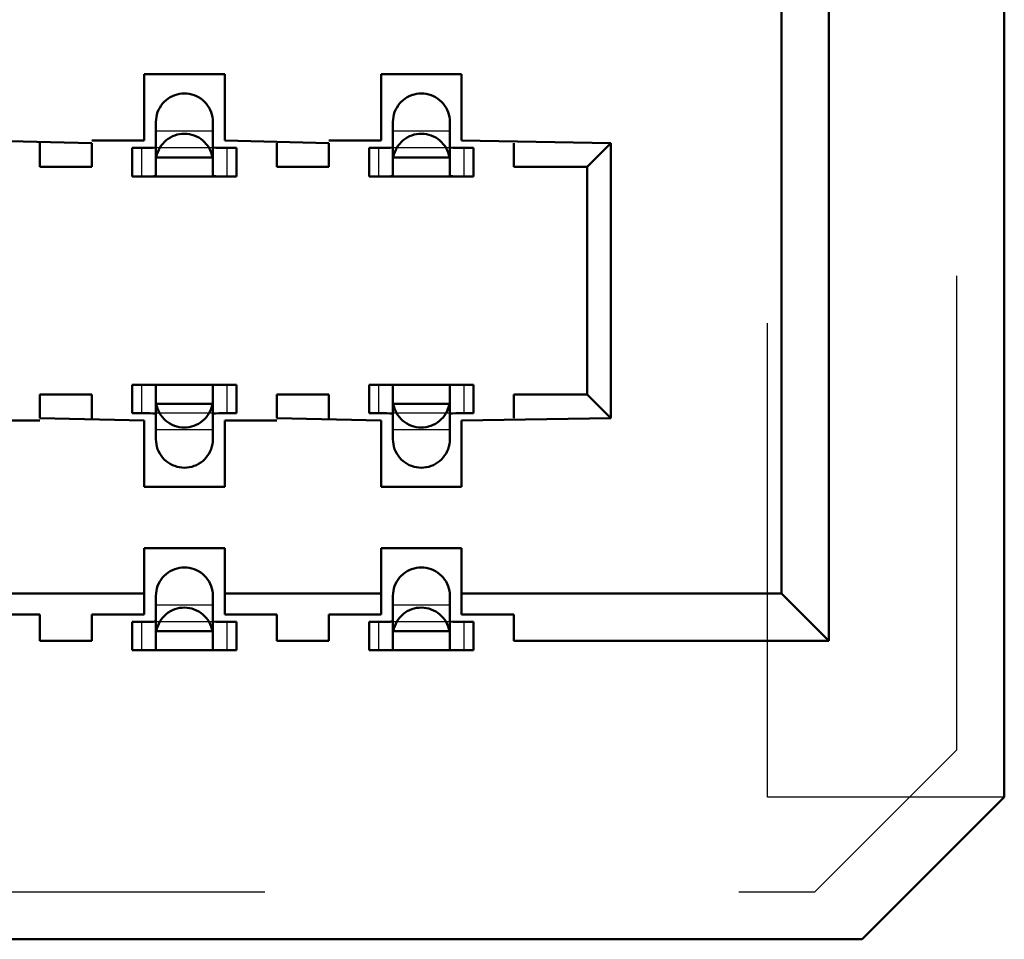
# Model space of a CAD drawing. Header units: inches. Extents: x -1.57 to 1.57, y -0.29 to 0.29.
# Tile 44 of 45: x 1.14 to 1.35, y -0.29 to -0.09. Entities that reach past the tile are written whole.
import ezdxf

# ---------------------------------------------------------------- set-up
doc = ezdxf.new("R2010")
doc.units = ezdxf.units.IN
doc.header["$MEASUREMENT"] = 0
doc.linetypes.add('Dashed', pattern=[2, 1, -1])
for name, color, linetype, lineweight in [('AM_0', 7, 'Continuous', 50), ('AM_4', 3, 'Continuous', 25), ('AM_9', 6, 'Dashed', 25)]:
    doc.layers.add(name, color=color, linetype=linetype, lineweight=lineweight)

# ---------------------------------------------------------------- blocks, each defined once
blk = doc.blocks.new('3_SEAM_50_03_5_L_10_1_A_K_TR_conn_0_in_SEAM_50_03_5_S_10_2_A_K_TR_4')
at = {"layer": 'AM_0', "ltscale": 0.006065}
for p, q in [((1.169, -0.12785), (1.169, -0.11651)), ((1.181, -0.11651), (1.181, -0.12785)), ((1.219, -0.12785), (1.219, -0.11651)), ((1.231, -0.11651), (1.231, -0.12785)), ((1.16772, -0.122), (1.164, -0.122)), ((1.164, -0.128), (1.164, -0.122)), ((1.186, -0.122), (1.18228, -0.122)), ((1.186, -0.128), (1.186, -0.122)), ((1.21772, -0.122), (1.214, -0.122)), ((1.214, -0.128), (1.214, -0.122)), ((1.236, -0.122), (1.23228, -0.122)), ((1.236, -0.128), (1.236, -0.122)), ((1.18092, -0.124), (1.16908, -0.124)), ((1.23092, -0.124), (1.21908, -0.124)), ((1.164, -0.128), (1.186, -0.128)), ((1.214, -0.128), (1.236, -0.128)), ((1.164, -0.178), (1.164, -0.172)), ((1.186, -0.172), (1.164, -0.172)), ((1.169, -0.18349), (1.169, -0.17215)), ((1.181, -0.17215), (1.181, -0.18349)), ((1.186, -0.178), (1.186, -0.172)), ((1.214, -0.178), (1.214, -0.172)), ((1.236, -0.172), (1.214, -0.172)), ((1.219, -0.18349), (1.219, -0.17215)), ((1.231, -0.17215), (1.231, -0.18349)), ((1.236, -0.178), (1.236, -0.172)), ((1.18092, -0.176), (1.16908, -0.176)), ((1.23092, -0.176), (1.21908, -0.176)), ((1.164, -0.178), (1.16772, -0.178)), ((1.18228, -0.178), (1.186, -0.178)), ((1.214, -0.178), (1.21772, -0.178)), ((1.23228, -0.178), (1.236, -0.178)), ((1.169, -0.22785), (1.169, -0.21651)), ((1.181, -0.21651), (1.181, -0.22785)), ((1.219, -0.22785), (1.219, -0.21651)), ((1.231, -0.21651), (1.231, -0.22785)), ((1.16772, -0.222), (1.164, -0.222)), ((1.164, -0.228), (1.164, -0.222)), ((1.186, -0.222), (1.18228, -0.222)), ((1.186, -0.228), (1.186, -0.222)), ((1.21772, -0.222), (1.214, -0.222)), ((1.214, -0.228), (1.214, -0.222)), ((1.236, -0.222), (1.23228, -0.222)), ((1.236, -0.228), (1.236, -0.222)), ((1.18092, -0.224), (1.16908, -0.224)), ((1.23092, -0.224), (1.21908, -0.224)), ((1.164, -0.228), (1.186, -0.228)), ((1.214, -0.228), (1.236, -0.228))]:
    blk.add_line(p, q, dxfattribs=at)
for points in [[(1.169, -0.11651), (1.16902, -0.11599), (1.16909, -0.11547), (1.1692, -0.11496), (1.16936, -0.11446), (1.16956, -0.11398), (1.1698, -0.11351), (1.17009, -0.11307), (1.1704, -0.11266), (1.17076, -0.11227), (1.17114, -0.11192), (1.17156, -0.1116), (1.172, -0.11132), (1.17246, -0.11108), (1.17295, -0.11088), (1.17345, -0.11072), (1.17396, -0.11061), (1.17448, -0.11054), (1.175, -0.11051), (1.17552, -0.11054), (1.17604, -0.11061), (1.17655, -0.11072), (1.17705, -0.11088), (1.17754, -0.11108), (1.178, -0.11132), (1.17844, -0.1116), (1.17886, -0.11192), (1.17924, -0.11227), (1.1796, -0.11266), (1.17991, -0.11307), (1.1802, -0.11351), (1.18044, -0.11398), (1.18064, -0.11446), (1.1808, -0.11496), (1.18091, -0.11547), (1.18098, -0.11599), (1.181, -0.11651)], [(1.219, -0.11651), (1.21902, -0.11599), (1.21909, -0.11547), (1.2192, -0.11496), (1.21936, -0.11446), (1.21956, -0.11398), (1.2198, -0.11351), (1.22009, -0.11307), (1.2204, -0.11266), (1.22076, -0.11227), (1.22114, -0.11192), (1.22156, -0.1116), (1.222, -0.11132), (1.22246, -0.11108), (1.22295, -0.11088), (1.22345, -0.11072), (1.22396, -0.11061), (1.22448, -0.11054), (1.225, -0.11051), (1.22552, -0.11054), (1.22604, -0.11061), (1.22655, -0.11072), (1.22705, -0.11088), (1.22754, -0.11108), (1.228, -0.11132), (1.22844, -0.1116), (1.22886, -0.11192), (1.22924, -0.11227), (1.2296, -0.11266), (1.22991, -0.11307), (1.2302, -0.11351), (1.23044, -0.11398), (1.23064, -0.11446), (1.2308, -0.11496), (1.23091, -0.11547), (1.23098, -0.11599), (1.231, -0.11651)], [(1.18092, -0.124), (1.18081, -0.12349), (1.18065, -0.12299), (1.18046, -0.1225), (1.18022, -0.12204), (1.17994, -0.12159), (1.17962, -0.12118), (1.17927, -0.12079), (1.17889, -0.12043), (1.17848, -0.12011), (1.17804, -0.11983), (1.17757, -0.11958), (1.17709, -0.11938), (1.17659, -0.11922), (1.17608, -0.1191), (1.17557, -0.11903), (1.17504, -0.119), (1.17452, -0.11902), (1.174, -0.11908), (1.17349, -0.11919), (1.17299, -0.11935), (1.1725, -0.11954), (1.17204, -0.11978), (1.17159, -0.12006), (1.17118, -0.12038), (1.17079, -0.12073), (1.17043, -0.12111), (1.17011, -0.12152), (1.16983, -0.12196), (1.16958, -0.12243), (1.16938, -0.12291), (1.16922, -0.12341), (1.1691, -0.12392), (1.16908, -0.124)], [(1.23092, -0.124), (1.23081, -0.12349), (1.23065, -0.12299), (1.23046, -0.1225), (1.23022, -0.12204), (1.22994, -0.12159), (1.22962, -0.12118), (1.22927, -0.12079), (1.22889, -0.12043), (1.22848, -0.12011), (1.22804, -0.11983), (1.22757, -0.11958), (1.22709, -0.11938), (1.22659, -0.11922), (1.22608, -0.1191), (1.22557, -0.11903), (1.22504, -0.119), (1.22452, -0.11902), (1.224, -0.11908), (1.22349, -0.11919), (1.22299, -0.11935), (1.2225, -0.11954), (1.22204, -0.11978), (1.22159, -0.12006), (1.22118, -0.12038), (1.22079, -0.12073), (1.22043, -0.12111), (1.22011, -0.12152), (1.21983, -0.12196), (1.21958, -0.12243), (1.21938, -0.12291), (1.21922, -0.12341), (1.2191, -0.12392), (1.21908, -0.124)], [(1.16772, -0.122), (1.16843, -0.12198), (1.16887, -0.12189), (1.169, -0.12175)], [(1.181, -0.12175), (1.18116, -0.12191), (1.18163, -0.12198), (1.18228, -0.122)], [(1.21772, -0.122), (1.21843, -0.12198), (1.21887, -0.12189), (1.219, -0.12175)], [(1.231, -0.12175), (1.23116, -0.12191), (1.23163, -0.12198), (1.23228, -0.122)], [(1.16789, -0.128), (1.16855, -0.12798), (1.16893, -0.12792), (1.169, -0.12785)], [(1.181, -0.12785), (1.18117, -0.12795), (1.18165, -0.12799), (1.18211, -0.128)], [(1.21789, -0.128), (1.21855, -0.12798), (1.21893, -0.12792), (1.219, -0.12785)], [(1.231, -0.12785), (1.23117, -0.12795), (1.23165, -0.12799), (1.23211, -0.128)], [(1.169, -0.17215), (1.16883, -0.17205), (1.16835, -0.17201), (1.16789, -0.172)], [(1.18211, -0.172), (1.18145, -0.17202), (1.18107, -0.17208), (1.181, -0.17215)], [(1.219, -0.17215), (1.21883, -0.17205), (1.21835, -0.17201), (1.21789, -0.172)], [(1.23211, -0.172), (1.23145, -0.17202), (1.23107, -0.17208), (1.231, -0.17215)], [(1.16908, -0.176), (1.16919, -0.17651), (1.16935, -0.17701), (1.16954, -0.1775), (1.16978, -0.17796), (1.17006, -0.17841), (1.17038, -0.17882), (1.17073, -0.17921), (1.17111, -0.17957), (1.17152, -0.17989), (1.17196, -0.18017), (1.17243, -0.18042), (1.17291, -0.18062), (1.17341, -0.18078), (1.17392, -0.1809), (1.17443, -0.18097), (1.17496, -0.181), (1.17548, -0.18098), (1.176, -0.18092), (1.17651, -0.18081), (1.17701, -0.18065), (1.1775, -0.18046), (1.17796, -0.18022), (1.17841, -0.17994), (1.17882, -0.17962), (1.17921, -0.17927), (1.17957, -0.17889), (1.17989, -0.17848), (1.18017, -0.17804), (1.18042, -0.17757), (1.18062, -0.17709), (1.18078, -0.17659), (1.1809, -0.17608), (1.18092, -0.176)], [(1.21908, -0.176), (1.21919, -0.17651), (1.21935, -0.17701), (1.21954, -0.1775), (1.21978, -0.17796), (1.22006, -0.17841), (1.22038, -0.17882), (1.22073, -0.17921), (1.22111, -0.17957), (1.22152, -0.17989), (1.22196, -0.18017), (1.22243, -0.18042), (1.22291, -0.18062), (1.22341, -0.18078), (1.22392, -0.1809), (1.22443, -0.18097), (1.22496, -0.181), (1.22548, -0.18098), (1.226, -0.18092), (1.22651, -0.18081), (1.22701, -0.18065), (1.2275, -0.18046), (1.22796, -0.18022), (1.22841, -0.17994), (1.22882, -0.17962), (1.22921, -0.17927), (1.22957, -0.17889), (1.22989, -0.17848), (1.23017, -0.17804), (1.23042, -0.17757), (1.23062, -0.17709), (1.23078, -0.17659), (1.2309, -0.17608), (1.23092, -0.176)], [(1.169, -0.17825), (1.16884, -0.17809), (1.16837, -0.17802), (1.16772, -0.178)], [(1.18228, -0.178), (1.18157, -0.17802), (1.18113, -0.17811), (1.181, -0.17825)], [(1.219, -0.17825), (1.21884, -0.17809), (1.21837, -0.17802), (1.21772, -0.178)], [(1.23228, -0.178), (1.23157, -0.17802), (1.23113, -0.17811), (1.231, -0.17825)], [(1.181, -0.18349), (1.18098, -0.18401), (1.18091, -0.18453), (1.1808, -0.18504), (1.18064, -0.18554), (1.18044, -0.18602), (1.1802, -0.18649), (1.17991, -0.18693), (1.1796, -0.18734), (1.17924, -0.18773), (1.17886, -0.18808), (1.17844, -0.1884), (1.178, -0.18868), (1.17754, -0.18892), (1.17705, -0.18912), (1.17655, -0.18928), (1.17604, -0.18939), (1.17552, -0.18946), (1.175, -0.18949), (1.17448, -0.18946), (1.17396, -0.18939), (1.17345, -0.18928), (1.17295, -0.18912), (1.17246, -0.18892), (1.172, -0.18868), (1.17156, -0.1884), (1.17114, -0.18808), (1.17076, -0.18773), (1.1704, -0.18734), (1.17009, -0.18693), (1.1698, -0.18649), (1.16956, -0.18602), (1.16936, -0.18554), (1.1692, -0.18504), (1.16909, -0.18453), (1.16902, -0.18401), (1.169, -0.18349)], [(1.231, -0.18349), (1.23098, -0.18401), (1.23091, -0.18453), (1.2308, -0.18504), (1.23064, -0.18554), (1.23044, -0.18602), (1.2302, -0.18649), (1.22991, -0.18693), (1.2296, -0.18734), (1.22924, -0.18773), (1.22886, -0.18808), (1.22844, -0.1884), (1.228, -0.18868), (1.22754, -0.18892), (1.22705, -0.18912), (1.22655, -0.18928), (1.22604, -0.18939), (1.22552, -0.18946), (1.225, -0.18949), (1.22448, -0.18946), (1.22396, -0.18939), (1.22345, -0.18928), (1.22295, -0.18912), (1.22246, -0.18892), (1.222, -0.18868), (1.22156, -0.1884), (1.22114, -0.18808), (1.22076, -0.18773), (1.2204, -0.18734), (1.22009, -0.18693), (1.2198, -0.18649), (1.21956, -0.18602), (1.21936, -0.18554), (1.2192, -0.18504), (1.21909, -0.18453), (1.21902, -0.18401), (1.219, -0.18349)], [(1.169, -0.21651), (1.16902, -0.21599), (1.16909, -0.21547), (1.1692, -0.21496), (1.16936, -0.21446), (1.16956, -0.21398), (1.1698, -0.21351), (1.17009, -0.21307), (1.1704, -0.21266), (1.17076, -0.21227), (1.17114, -0.21192), (1.17156, -0.2116), (1.172, -0.21132), (1.17246, -0.21108), (1.17295, -0.21088), (1.17345, -0.21072), (1.17396, -0.21061), (1.17448, -0.21054), (1.175, -0.21051), (1.17552, -0.21054), (1.17604, -0.21061), (1.17655, -0.21072), (1.17705, -0.21088), (1.17754, -0.21108), (1.178, -0.21132), (1.17844, -0.2116), (1.17886, -0.21192), (1.17924, -0.21227), (1.1796, -0.21266), (1.17991, -0.21307), (1.1802, -0.21351), (1.18044, -0.21398), (1.18064, -0.21446), (1.1808, -0.21496), (1.18091, -0.21547), (1.18098, -0.21599), (1.181, -0.21651)], [(1.219, -0.21651), (1.21902, -0.21599), (1.21909, -0.21547), (1.2192, -0.21496), (1.21936, -0.21446), (1.21956, -0.21398), (1.2198, -0.21351), (1.22009, -0.21307), (1.2204, -0.21266), (1.22076, -0.21227), (1.22114, -0.21192), (1.22156, -0.2116), (1.222, -0.21132), (1.22246, -0.21108), (1.22295, -0.21088), (1.22345, -0.21072), (1.22396, -0.21061), (1.22448, -0.21054), (1.225, -0.21051), (1.22552, -0.21054), (1.22604, -0.21061), (1.22655, -0.21072), (1.22705, -0.21088), (1.22754, -0.21108), (1.228, -0.21132), (1.22844, -0.2116), (1.22886, -0.21192), (1.22924, -0.21227), (1.2296, -0.21266), (1.22991, -0.21307), (1.2302, -0.21351), (1.23044, -0.21398), (1.23064, -0.21446), (1.2308, -0.21496), (1.23091, -0.21547), (1.23098, -0.21599), (1.231, -0.21651)], [(1.18092, -0.224), (1.18081, -0.22349), (1.18065, -0.22299), (1.18046, -0.2225), (1.18022, -0.22204), (1.17994, -0.22159), (1.17962, -0.22118), (1.17927, -0.22079), (1.17889, -0.22043), (1.17848, -0.22011), (1.17804, -0.21983), (1.17757, -0.21958), (1.17709, -0.21938), (1.17659, -0.21922), (1.17608, -0.2191), (1.17557, -0.21903), (1.17504, -0.219), (1.17452, -0.21902), (1.174, -0.21908), (1.17349, -0.21919), (1.17299, -0.21935), (1.1725, -0.21954), (1.17204, -0.21978), (1.17159, -0.22006), (1.17118, -0.22038), (1.17079, -0.22073), (1.17043, -0.22111), (1.17011, -0.22152), (1.16983, -0.22196), (1.16958, -0.22243), (1.16938, -0.22291), (1.16922, -0.22341), (1.1691, -0.22392), (1.16908, -0.224)], [(1.23092, -0.224), (1.23081, -0.22349), (1.23065, -0.22299), (1.23046, -0.2225), (1.23022, -0.22204), (1.22994, -0.22159), (1.22962, -0.22118), (1.22927, -0.22079), (1.22889, -0.22043), (1.22848, -0.22011), (1.22804, -0.21983), (1.22757, -0.21958), (1.22709, -0.21938), (1.22659, -0.21922), (1.22608, -0.2191), (1.22557, -0.21903), (1.22504, -0.219), (1.22452, -0.21902), (1.224, -0.21908), (1.22349, -0.21919), (1.22299, -0.21935), (1.2225, -0.21954), (1.22204, -0.21978), (1.22159, -0.22006), (1.22118, -0.22038), (1.22079, -0.22073), (1.22043, -0.22111), (1.22011, -0.22152), (1.21983, -0.22196), (1.21958, -0.22243), (1.21938, -0.22291), (1.21922, -0.22341), (1.2191, -0.22392), (1.21908, -0.224)], [(1.16772, -0.222), (1.16843, -0.22198), (1.16887, -0.22189), (1.169, -0.22175)], [(1.181, -0.22175), (1.18116, -0.22191), (1.18163, -0.22198), (1.18228, -0.222)], [(1.21772, -0.222), (1.21843, -0.22198), (1.21887, -0.22189), (1.219, -0.22175)], [(1.231, -0.22175), (1.23116, -0.22191), (1.23163, -0.22198), (1.23228, -0.222)], [(1.16789, -0.228), (1.16855, -0.22798), (1.16893, -0.22792), (1.169, -0.22785)], [(1.181, -0.22785), (1.18117, -0.22795), (1.18165, -0.22799), (1.18211, -0.228)], [(1.21789, -0.228), (1.21855, -0.22798), (1.21893, -0.22792), (1.219, -0.22785)], [(1.231, -0.22785), (1.23117, -0.22795), (1.23165, -0.22799), (1.23211, -0.228)]]:
    blk.add_lwpolyline(points, dxfattribs=at)
at = {"layer": 'AM_4', "ltscale": 0.006065}
for p, q in [((1.166, -0.128), (1.166, -0.122)), ((1.184, -0.128), (1.184, -0.122)), ((1.216, -0.128), (1.216, -0.122)), ((1.234, -0.128), (1.234, -0.122)), ((1.166, -0.178), (1.166, -0.172)), ((1.184, -0.178), (1.184, -0.172)), ((1.216, -0.178), (1.216, -0.172)), ((1.234, -0.178), (1.234, -0.172)), ((1.166, -0.228), (1.166, -0.222)), ((1.184, -0.228), (1.184, -0.222)), ((1.216, -0.228), (1.216, -0.222)), ((1.234, -0.228), (1.234, -0.222))]:
    blk.add_line(p, q, dxfattribs=at)
at = {"layer": 'AM_9', "ltscale": 0.006065}
for p, q in [((1.338, -0.249), (1.338, 0.249)), ((1.181, -0.11849), (1.169, -0.11849)), ((1.231, -0.11849), (1.219, -0.11849)), ((1.18228, -0.122), (1.16772, -0.122)), ((1.23228, -0.122), (1.21772, -0.122)), ((1.18228, -0.178), (1.16772, -0.178)), ((1.23228, -0.178), (1.21772, -0.178)), ((1.181, -0.18151), (1.169, -0.18151)), ((1.231, -0.18151), (1.219, -0.18151)), ((1.181, -0.21849), (1.169, -0.21849)), ((1.231, -0.21849), (1.219, -0.21849)), ((1.18228, -0.222), (1.16772, -0.222)), ((1.23228, -0.222), (1.21772, -0.222)), ((1.308, -0.279), (1.338, -0.249)), ((-1.308, -0.279), (1.308, -0.279))]:
    blk.add_line(p, q, dxfattribs=at)
blk = doc.blocks.new('4_SEAM_50_03_5_L_10_1_A_K_TR_body_0_in_SEAM_50_03_5_S_10_2_A_K_TR_4')
at = {"layer": 'AM_0', "ltscale": 0.006206}
for p, q in [((1.348, -0.259), (1.348, 0.259)), ((1.301, -0.216), (1.301, -0.0275)), ((1.311, -0.226), (1.311, -0.079)), ((1.1665, -0.10645), (1.1665, -0.12045)), ((1.1835, -0.10645), (1.1665, -0.10645)), ((1.1835, -0.12045), (1.1835, -0.10645)), ((1.2165, -0.10645), (1.2165, -0.12045)), ((1.2335, -0.10645), (1.2165, -0.10645)), ((1.2335, -0.12045), (1.2335, -0.10645)), ((1.1555, -0.121), (1.1335, -0.12045)), ((1.1665, -0.12045), (1.1555, -0.12045)), ((1.2055, -0.121), (1.1835, -0.12045)), ((1.2165, -0.12045), (1.2055, -0.12045)), ((1.265, -0.121), (1.2335, -0.12045)), ((1.1445, -0.126), (1.1445, -0.121)), ((1.1555, -0.121), (1.1555, -0.126)), ((1.1945, -0.126), (1.1945, -0.121)), ((1.2055, -0.121), (1.2055, -0.126)), ((1.2445, -0.126), (1.2445, -0.121)), ((1.26, -0.126), (1.265, -0.121)), ((1.265, -0.179), (1.265, -0.121)), ((1.1555, -0.126), (1.1445, -0.126)), ((1.2055, -0.126), (1.1945, -0.126)), ((1.26, -0.126), (1.2445, -0.126)), ((1.26, -0.174), (1.26, -0.126)), ((1.1445, -0.179), (1.1445, -0.174)), ((1.1445, -0.174), (1.1555, -0.174)), ((1.1555, -0.174), (1.1555, -0.179)), ((1.1945, -0.179), (1.1945, -0.174)), ((1.1945, -0.174), (1.2055, -0.174)), ((1.2055, -0.174), (1.2055, -0.179)), ((1.2445, -0.179), (1.2445, -0.174)), ((1.2445, -0.174), (1.26, -0.174)), ((1.26, -0.174), (1.265, -0.179)), ((1.1335, -0.17955), (1.1445, -0.17955)), ((1.1445, -0.179), (1.1665, -0.17955)), ((1.1665, -0.17955), (1.1665, -0.19355)), ((1.1835, -0.17955), (1.1945, -0.17955)), ((1.1835, -0.19355), (1.1835, -0.17955)), ((1.1945, -0.179), (1.2165, -0.17955)), ((1.2165, -0.17955), (1.2165, -0.19355)), ((1.2335, -0.17955), (1.265, -0.179)), ((1.2335, -0.19355), (1.2335, -0.17955)), ((1.1665, -0.19355), (1.1835, -0.19355)), ((1.2165, -0.19355), (1.2335, -0.19355)), ((1.1665, -0.22045), (1.1665, -0.20645)), ((1.1665, -0.20645), (1.1835, -0.20645)), ((1.1835, -0.20645), (1.1835, -0.22045)), ((1.2165, -0.22045), (1.2165, -0.20645)), ((1.2165, -0.20645), (1.2335, -0.20645)), ((1.2335, -0.20645), (1.2335, -0.22045)), ((1.1335, -0.216), (1.1665, -0.216)), ((1.1835, -0.216), (1.2165, -0.216)), ((1.2335, -0.216), (1.301, -0.216)), ((1.301, -0.216), (1.311, -0.226)), ((1.1335, -0.22045), (1.1445, -0.22045)), ((1.1445, -0.22045), (1.1445, -0.226)), ((1.1555, -0.22045), (1.1665, -0.22045)), ((1.1555, -0.226), (1.1555, -0.22045)), ((1.1835, -0.22045), (1.1945, -0.22045)), ((1.1945, -0.22045), (1.1945, -0.226)), ((1.2055, -0.22045), (1.2165, -0.22045)), ((1.2055, -0.226), (1.2055, -0.22045)), ((1.2335, -0.22045), (1.2445, -0.22045)), ((1.2445, -0.22045), (1.2445, -0.226)), ((1.1445, -0.226), (1.1555, -0.226)), ((1.1945, -0.226), (1.2055, -0.226)), ((1.2445, -0.226), (1.311, -0.226)), ((1.318, -0.289), (1.348, -0.259)), ((-1.318, -0.289), (1.318, -0.289))]:
    blk.add_line(p, q, dxfattribs=at)
at = {"layer": 'AM_9', "ltscale": 0.006206}
for p, q in [((1.298, -0.259), (1.298, 0.259)), ((1.348, -0.259), (1.298, -0.259))]:
    blk.add_line(p, q, dxfattribs=at)

msp = doc.modelspace()

# ---------------------------------------------------------------- block references
for name in ['4_SEAM_50_03_5_L_10_1_A_K_TR_body_0_in_SEAM_50_03_5_S_10_2_A_K_TR_4', '3_SEAM_50_03_5_L_10_1_A_K_TR_conn_0_in_SEAM_50_03_5_S_10_2_A_K_TR_4']:
    msp.add_blockref(name, (0, 0))

doc.saveas('drawing.dxf')
